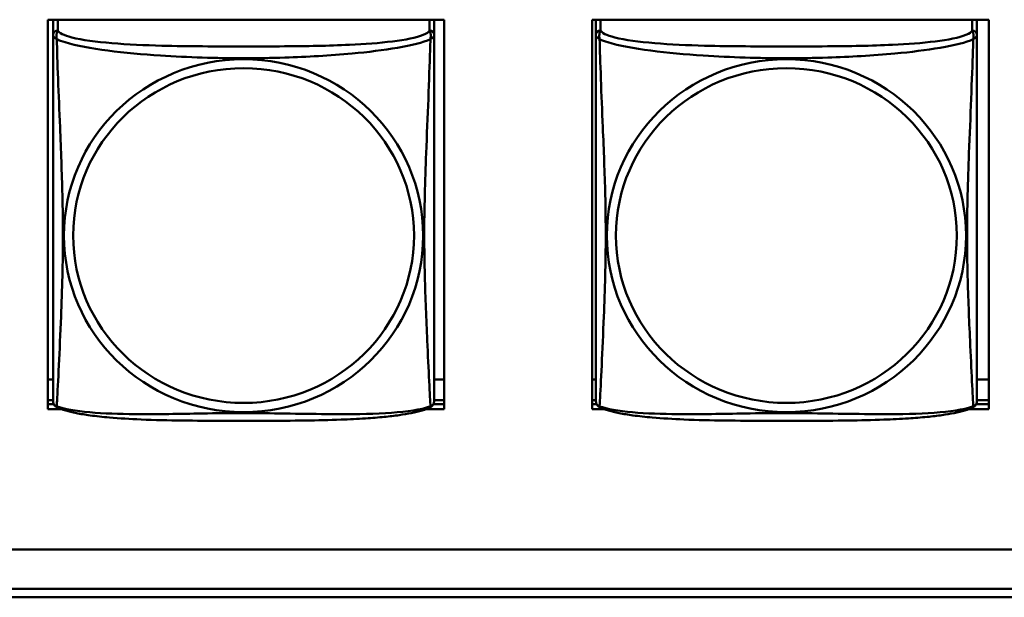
# Model space of a CAD drawing. Header units: inches. Extents: x 0.8 to 72.9, y -5.1 to 48.7.
# Tile 145 of 237: x 55.1 to 56.3, y 8.2 to 8.9. Entities that reach past the tile are written whole.
import ezdxf

# ---------------------------------------------------------------- set-up
doc = ezdxf.new("R2010")
doc.units = ezdxf.units.IN
doc.header["$MEASUREMENT"] = 0
doc.layers.add('Visible Edges(ROSSANSI)', color=7, linetype='Continuous', lineweight=50)
doc.layers.add('Visible Tangent Edges(ROSSANSI)', color=7, linetype='Continuous', lineweight=50)

msp = doc.modelspace()

# ---------------------------------------------------------------- linework, layer by layer
at = {"layer": 'Visible Edges(ROSSANSI)'}
for p, q in [((55.1471, 8.3997), (55.1471, 8.8823)), ((55.1471, 8.8823), (55.6386, 8.8823)), ((55.1536, 8.881), (55.1536, 8.8633)), ((55.6261, 8.8633), (55.6261, 8.881)), ((55.6386, 8.8823), (55.6386, 8.3997)), ((55.8221, 8.3997), (55.8221, 8.8823)), ((55.8221, 8.8823), (56.3136, 8.8823)), ((55.8266, 8.881), (55.8266, 8.8633)), ((56.2991, 8.8633), (56.2991, 8.881)), ((56.3136, 8.8823), (56.3136, 8.3997)), ((55.1536, 8.4363), (55.1471, 8.4363)), ((55.6386, 8.4363), (55.6261, 8.4363)), ((55.8266, 8.4363), (55.8221, 8.4363)), ((56.3136, 8.4363), (56.2991, 8.4363)), ((55.1536, 8.4106), (55.1471, 8.4106)), ((55.1471, 8.4058), (55.1545, 8.4058)), ((55.1635, 8.3997), (55.1471, 8.3997)), ((55.6386, 8.3997), (55.6162, 8.3997)), ((55.6252, 8.4058), (55.6386, 8.4058)), ((55.6386, 8.4106), (55.6261, 8.4106)), ((55.8266, 8.4106), (55.8221, 8.4106)), ((55.8221, 8.4058), (55.8275, 8.4058)), ((55.8365, 8.3997), (55.8221, 8.3997)), ((56.3136, 8.3997), (56.2892, 8.3997)), ((56.2982, 8.4058), (56.3136, 8.4058)), ((56.3136, 8.4106), (56.2991, 8.4106)), ((53.5756, 8.2257), (66.2455, 8.2257)), ((66.2833, 8.177), (53.6256, 8.177)), ((66.2833, 8.1664), (53.6256, 8.1664))]:
    msp.add_line(p, q, dxfattribs=at)
for centre, start, end in [((55.1674, 8.4104), 180, 189.1496), ((55.6123, 8.4104), 350.8504, 360), ((55.8404, 8.4104), 180, 189.1496), ((56.2853, 8.4104), 350.8504, 360)]:
    msp.add_arc(centre, 0.0138, start, end, dxfattribs=at)
for centre, major_axis, start_param, end_param in [((55.1595, 8.881), (-0.00591, 0), 6.061439, 6.283185), ((55.6202, 8.881), (0.00591, 0), 0, 0.221746), ((55.8325, 8.881), (-0.00591, 0), 6.061439, 6.283185), ((56.2932, 8.881), (0.00591, 0), 0, 0.221746)]:
    msp.add_ellipse(centre, major_axis=major_axis, ratio=0.981793, start_param=start_param, end_param=end_param, dxfattribs=at)
for points, knots in [([(55.1536, 8.8633), (55.1536, 8.8608), (55.1536, 8.8561), (55.1536, 8.85), (55.1536, 8.8388), (55.1536, 8.8224), (55.1536, 8.8045), (55.1536, 8.7867), (55.1536, 8.7675), (55.1536, 8.7483), (55.1536, 8.7212), (55.1536, 8.694), (55.1536, 8.6672), (55.1536, 8.6505), (55.1536, 8.6339), (55.1536, 8.6173), (55.1536, 8.584), (55.1536, 8.5508), (55.1536, 8.5186), (55.1536, 8.4785), (55.1536, 8.438), (55.1536, 8.4194), (55.1536, 8.4136), (55.1536, 8.4104), (55.1536, 8.4104)], [0.325731, 0.325731, 0.325731, 0.325731, 0.404774, 0.404774, 0.404774, 0.550532, 0.550532, 0.550532, 0.69629, 0.69629, 0.69629, 0.902598, 0.902598, 0.902598, 1.03154, 1.03154, 1.03154, 1.289425, 1.289425, 1.289425, 1.610774, 1.610774, 1.610774, 1.710218, 1.710218, 1.710218, 1.710218]), ([(55.6261, 8.4104), (55.6261, 8.4104), (55.6261, 8.4113), (55.6261, 8.4129), (55.6261, 8.4176), (55.6261, 8.4285), (55.6261, 8.4424), (55.6261, 8.4562), (55.6261, 8.4728), (55.6261, 8.4902), (55.6261, 8.5148), (55.6261, 8.5412), (55.6261, 8.5676), (55.6261, 8.5841), (55.6261, 8.6006), (55.6261, 8.6173), (55.6261, 8.6505), (55.6261, 8.6838), (55.6261, 8.7177), (55.6261, 8.7601), (55.6261, 8.8059), (55.6261, 8.8374), (55.6261, 8.8499), (55.6261, 8.8593), (55.6261, 8.8633)], [0.352862, 0.352862, 0.352862, 0.352862, 0.404774, 0.404774, 0.404774, 0.550532, 0.550532, 0.550532, 0.69629, 0.69629, 0.69629, 0.902598, 0.902598, 0.902598, 1.03154, 1.03154, 1.03154, 1.289425, 1.289425, 1.289425, 1.610774, 1.610774, 1.610774, 1.73735, 1.73735, 1.73735, 1.73735]), ([(55.8266, 8.8633), (55.8266, 8.8608), (55.8266, 8.8561), (55.8266, 8.85), (55.8266, 8.8388), (55.8266, 8.8224), (55.8266, 8.8045), (55.8266, 8.7867), (55.8266, 8.7675), (55.8266, 8.7483), (55.8266, 8.7212), (55.8266, 8.694), (55.8266, 8.6672), (55.8266, 8.6505), (55.8266, 8.6339), (55.8266, 8.6173), (55.8266, 8.584), (55.8266, 8.5508), (55.8266, 8.5186), (55.8266, 8.4785), (55.8266, 8.438), (55.8266, 8.4194), (55.8266, 8.4136), (55.8266, 8.4104), (55.8266, 8.4104)], [0.325731, 0.325731, 0.325731, 0.325731, 0.404774, 0.404774, 0.404774, 0.550532, 0.550532, 0.550532, 0.69629, 0.69629, 0.69629, 0.902598, 0.902598, 0.902598, 1.03154, 1.03154, 1.03154, 1.289425, 1.289425, 1.289425, 1.610774, 1.610774, 1.610774, 1.710218, 1.710218, 1.710218, 1.710218]), ([(56.2991, 8.4104), (56.2991, 8.4104), (56.2991, 8.4113), (56.2991, 8.4129), (56.2991, 8.4176), (56.2991, 8.4285), (56.2991, 8.4424), (56.2991, 8.4562), (56.2991, 8.4728), (56.2991, 8.4902), (56.2991, 8.5148), (56.2991, 8.5412), (56.2991, 8.5676), (56.2991, 8.5841), (56.2991, 8.6006), (56.2991, 8.6173), (56.2991, 8.6505), (56.2991, 8.6838), (56.2991, 8.7177), (56.2991, 8.7601), (56.2991, 8.8059), (56.2991, 8.8374), (56.2991, 8.8499), (56.2991, 8.8593), (56.2991, 8.8633)], [0.352862, 0.352862, 0.352862, 0.352862, 0.404774, 0.404774, 0.404774, 0.550532, 0.550532, 0.550532, 0.69629, 0.69629, 0.69629, 0.902598, 0.902598, 0.902598, 1.03154, 1.03154, 1.03154, 1.289425, 1.289425, 1.289425, 1.610774, 1.610774, 1.610774, 1.73735, 1.73735, 1.73735, 1.73735]), ([(55.1578, 8.4023), (55.1573, 8.4026), (55.1567, 8.4029), (55.1558, 8.4038), (55.1554, 8.4042), (55.1548, 8.4051), (55.1546, 8.4056), (55.1542, 8.4064), (55.1541, 8.4068), (55.1539, 8.4075), (55.1538, 8.4079), (55.1538, 8.4082)], [0.02273771, 0.02273771, 0.02273771, 0.02273771, 0.02954865, 0.02954865, 0.03635958, 0.03635958, 0.04317052, 0.04317052, 0.04998146, 0.04998146, 0.0567924, 0.0567924, 0.0567924, 0.0567924]), ([(55.6219, 8.4023), (55.6185, 8.4005), (55.615, 8.3992), (55.607, 8.3968), (55.6025, 8.3958), (55.593, 8.3939), (55.588, 8.393), (55.5769, 8.3914), (55.5707, 8.3907), (55.5568, 8.3893), (55.549, 8.3887), (55.5312, 8.3875), (55.521, 8.387), (55.4961, 8.3861), (55.4814, 8.3857), (55.4497, 8.3853), (55.4327, 8.3852), (55.3987, 8.3851), (55.3817, 8.3851), (55.3477, 8.3852), (55.3306, 8.3853), (55.2966, 8.3857), (55.2795, 8.3861), (55.2492, 8.3874), (55.2361, 8.3882), (55.2151, 8.39), (55.2071, 8.3909), (55.1935, 8.3927), (55.1878, 8.3937), (55.1777, 8.3956), (55.1733, 8.3967), (55.165, 8.3991), (55.1613, 8.4004), (55.1578, 8.4023)], [-1.678204, -1.678204, -1.678204, -1.678204, -1.629815, -1.629815, -1.580861, -1.580861, -1.532583, -1.532583, -1.479316, -1.479316, -1.416961, -1.416961, -1.337799, -1.337799, -1.226353, -1.226353, -1.09702, -1.09702, -0.967687, -0.967687, -0.838354, -0.838354, -0.709022, -0.709022, -0.60577, -0.60577, -0.53827, -0.53827, -0.483941, -0.483941, -0.435529, -0.435529, -0.384876, -0.384876, -0.384876, -0.384876]), ([(55.6219, 8.4023), (55.6224, 8.4026), (55.6229, 8.4029), (55.6238, 8.4038), (55.6242, 8.4042), (55.6248, 8.4051), (55.6251, 8.4056), (55.6254, 8.4064), (55.6256, 8.4068), (55.6258, 8.4075), (55.6258, 8.4079), (55.6259, 8.4082)], [0.02273771, 0.02273771, 0.02273771, 0.02273771, 0.02954865, 0.02954865, 0.03635958, 0.03635958, 0.04317052, 0.04317052, 0.04998146, 0.04998146, 0.0567924, 0.0567924, 0.0567924, 0.0567924]), ([(55.8308, 8.4023), (55.8303, 8.4026), (55.8297, 8.4029), (55.8288, 8.4038), (55.8284, 8.4042), (55.8278, 8.4051), (55.8276, 8.4056), (55.8272, 8.4064), (55.8271, 8.4068), (55.8269, 8.4075), (55.8268, 8.4079), (55.8268, 8.4082)], [0.02273771, 0.02273771, 0.02273771, 0.02273771, 0.02954865, 0.02954865, 0.03635958, 0.03635958, 0.04317052, 0.04317052, 0.04998146, 0.04998146, 0.0567924, 0.0567924, 0.0567924, 0.0567924]), ([(56.2949, 8.4023), (56.2915, 8.4005), (56.288, 8.3992), (56.28, 8.3968), (56.2755, 8.3958), (56.266, 8.3939), (56.261, 8.393), (56.2499, 8.3914), (56.2437, 8.3907), (56.2298, 8.3893), (56.222, 8.3887), (56.2042, 8.3875), (56.194, 8.387), (56.1691, 8.3861), (56.1544, 8.3857), (56.1227, 8.3853), (56.1057, 8.3852), (56.0717, 8.3851), (56.0547, 8.3851), (56.0207, 8.3852), (56.0036, 8.3853), (55.9696, 8.3857), (55.9525, 8.3861), (55.9222, 8.3874), (55.9091, 8.3882), (55.8881, 8.39), (55.8801, 8.3909), (55.8665, 8.3927), (55.8608, 8.3937), (55.8507, 8.3956), (55.8463, 8.3967), (55.838, 8.3991), (55.8343, 8.4004), (55.8308, 8.4023)], [-1.678204, -1.678204, -1.678204, -1.678204, -1.629815, -1.629815, -1.580861, -1.580861, -1.532583, -1.532583, -1.479316, -1.479316, -1.416961, -1.416961, -1.337799, -1.337799, -1.226353, -1.226353, -1.09702, -1.09702, -0.967687, -0.967687, -0.838354, -0.838354, -0.709022, -0.709022, -0.60577, -0.60577, -0.53827, -0.53827, -0.483941, -0.483941, -0.435529, -0.435529, -0.384876, -0.384876, -0.384876, -0.384876]), ([(56.2949, 8.4023), (56.2954, 8.4026), (56.2959, 8.4029), (56.2968, 8.4038), (56.2972, 8.4042), (56.2978, 8.4051), (56.2981, 8.4056), (56.2984, 8.4064), (56.2986, 8.4068), (56.2988, 8.4075), (56.2988, 8.4079), (56.2989, 8.4082)], [0.02273771, 0.02273771, 0.02273771, 0.02273771, 0.02954865, 0.02954865, 0.03635958, 0.03635958, 0.04317052, 0.04317052, 0.04998146, 0.04998146, 0.0567924, 0.0567924, 0.0567924, 0.0567924])]:
    msp.add_open_spline(points, degree=3, knots=knots, dxfattribs=at)
at = {"layer": 'Visible Tangent Edges(ROSSANSI)'}
for p, q in [((55.1595, 8.8691), (55.1595, 8.8823)), ((55.6202, 8.8823), (55.6202, 8.8691)), ((55.8325, 8.8691), (55.8325, 8.8823)), ((56.2932, 8.8823), (56.2932, 8.8691))]:
    msp.add_line(p, q, dxfattribs=at)
for centre, major_axis, start_param, end_param in [((55.1595, 8.8633), (-0.00591, 0), 4.712389, 6.283185), ((55.6202, 8.8633), (0.00591, 0), 0, 1.570796), ((55.8325, 8.8633), (-0.00591, 0), 4.712389, 6.283185), ((56.2932, 8.8633), (0.00591, 0), 0, 1.570796)]:
    msp.add_ellipse(centre, major_axis=major_axis, ratio=0.981793, start_param=start_param, end_param=end_param, dxfattribs=at)
for centre, major_axis in [((55.3898, 8.6146), (-0.2227, 0)), ((56.0628, 8.6146), (-0.2227, 0)), ((55.3898, 8.6148), (-0.2113, 0)), ((56.0628, 8.6148), (-0.2113, 0))]:
    msp.add_ellipse(centre, major_axis=major_axis, ratio=0.981793, dxfattribs=at)
for points, knots in [([(55.1536, 8.8633), (55.1536, 8.863), (55.1536, 8.8628), (55.1537, 8.8624), (55.1537, 8.8622), (55.1539, 8.8619), (55.1539, 8.8618), (55.1541, 8.8616), (55.1541, 8.8615), (55.1544, 8.8612), (55.1545, 8.861), (55.1551, 8.8605), (55.1556, 8.8601), (55.1568, 8.8591), (55.1574, 8.8586), (55.1582, 8.858)], [-0.0844808, -0.0844808, -0.0844808, -0.0844808, -0.06943799, -0.06943799, -0.05587828, -0.05587828, -0.04740346, -0.04740346, -0.04210669, -0.04210669, -0.03151317, -0.03151317, -0.01456352, -0.01456352, 0.00026741, 0.00026741, 0.00026741, 0.00026741]), ([(55.1582, 8.858), (55.1579, 8.8592), (55.1578, 8.8602), (55.1578, 8.8622), (55.1578, 8.8631), (55.158, 8.8644), (55.1581, 8.8649), (55.1582, 8.8655), (55.1583, 8.8657), (55.1585, 8.8662), (55.1586, 8.8665), (55.1588, 8.8672), (55.159, 8.8676), (55.1593, 8.8684), (55.1594, 8.8688), (55.1595, 8.8691)], [-0.00026741, -0.00026741, -0.00026741, -0.00026741, 0.01456352, 0.01456352, 0.03151317, 0.03151317, 0.04210669, 0.04210669, 0.04740346, 0.04740346, 0.05587828, 0.05587828, 0.06943799, 0.06943799, 0.0844808, 0.0844808, 0.0844808, 0.0844808]), ([(55.6202, 8.8691), (55.6196, 8.8672), (55.6168, 8.8652), (55.6124, 8.8634), (55.6043, 8.8601), (55.5904, 8.8574), (55.5743, 8.8554), (55.5581, 8.8534), (55.5399, 8.852), (55.5213, 8.8512), (55.495, 8.8499), (55.4677, 8.8495), (55.4406, 8.8493), (55.4237, 8.8492), (55.4068, 8.8492), (55.3898, 8.8492), (55.356, 8.8492), (55.3221, 8.8492), (55.2884, 8.8501), (55.2464, 8.8512), (55.2025, 8.8539), (55.1769, 8.8603), (55.1669, 8.8629), (55.1605, 8.866), (55.1595, 8.8691)], [0.325731, 0.325731, 0.325731, 0.325731, 0.404774, 0.404774, 0.404774, 0.550532, 0.550532, 0.550532, 0.69629, 0.69629, 0.69629, 0.902598, 0.902598, 0.902598, 1.03154, 1.03154, 1.03154, 1.289425, 1.289425, 1.289425, 1.610774, 1.610774, 1.610774, 1.73735, 1.73735, 1.73735, 1.73735]), ([(55.6202, 8.8691), (55.6202, 8.8688), (55.6204, 8.8684), (55.6207, 8.8676), (55.6208, 8.8672), (55.6211, 8.8665), (55.6212, 8.8662), (55.6214, 8.8657), (55.6214, 8.8655), (55.6216, 8.8649), (55.6217, 8.8644), (55.6219, 8.8631), (55.6219, 8.8622), (55.6218, 8.8602), (55.6217, 8.8592), (55.6215, 8.858)], [-0.0844808, -0.0844808, -0.0844808, -0.0844808, -0.06943799, -0.06943799, -0.05587828, -0.05587828, -0.04740346, -0.04740346, -0.04210669, -0.04210669, -0.03151317, -0.03151317, -0.01456352, -0.01456352, 0.00026741, 0.00026741, 0.00026741, 0.00026741]), ([(55.6215, 8.858), (55.6223, 8.8586), (55.6229, 8.8591), (55.6241, 8.8601), (55.6245, 8.8605), (55.6251, 8.861), (55.6253, 8.8612), (55.6255, 8.8615), (55.6256, 8.8616), (55.6257, 8.8618), (55.6258, 8.8619), (55.626, 8.8622), (55.626, 8.8624), (55.6261, 8.8628), (55.6261, 8.863), (55.6261, 8.8633)], [-0.00026741, -0.00026741, -0.00026741, -0.00026741, 0.01456352, 0.01456352, 0.03151317, 0.03151317, 0.04210669, 0.04210669, 0.04740346, 0.04740346, 0.05587828, 0.05587828, 0.06943799, 0.06943799, 0.0844808, 0.0844808, 0.0844808, 0.0844808]), ([(55.8266, 8.8633), (55.8266, 8.863), (55.8266, 8.8628), (55.8267, 8.8624), (55.8267, 8.8622), (55.8269, 8.8619), (55.8269, 8.8618), (55.8271, 8.8616), (55.8271, 8.8615), (55.8274, 8.8612), (55.8275, 8.861), (55.8281, 8.8605), (55.8286, 8.8601), (55.8298, 8.8591), (55.8304, 8.8586), (55.8312, 8.858)], [-0.0844808, -0.0844808, -0.0844808, -0.0844808, -0.06943799, -0.06943799, -0.05587828, -0.05587828, -0.04740346, -0.04740346, -0.04210669, -0.04210669, -0.03151317, -0.03151317, -0.01456352, -0.01456352, 0.00026741, 0.00026741, 0.00026741, 0.00026741]), ([(55.8312, 8.858), (55.8309, 8.8592), (55.8308, 8.8602), (55.8308, 8.8622), (55.8308, 8.8631), (55.831, 8.8644), (55.8311, 8.8649), (55.8312, 8.8655), (55.8313, 8.8657), (55.8315, 8.8662), (55.8316, 8.8665), (55.8318, 8.8672), (55.832, 8.8676), (55.8323, 8.8684), (55.8324, 8.8688), (55.8325, 8.8691)], [-0.00026741, -0.00026741, -0.00026741, -0.00026741, 0.01456352, 0.01456352, 0.03151317, 0.03151317, 0.04210669, 0.04210669, 0.04740346, 0.04740346, 0.05587828, 0.05587828, 0.06943799, 0.06943799, 0.0844808, 0.0844808, 0.0844808, 0.0844808]), ([(56.2932, 8.8691), (56.2926, 8.8672), (56.2898, 8.8652), (56.2854, 8.8634), (56.2773, 8.8601), (56.2634, 8.8574), (56.2473, 8.8554), (56.2311, 8.8534), (56.2129, 8.852), (56.1943, 8.8512), (56.168, 8.8499), (56.1407, 8.8495), (56.1136, 8.8493), (56.0967, 8.8492), (56.0798, 8.8492), (56.0628, 8.8492), (56.029, 8.8492), (55.9951, 8.8492), (55.9614, 8.8501), (55.9194, 8.8512), (55.8755, 8.8539), (55.8499, 8.8603), (55.8399, 8.8629), (55.8335, 8.866), (55.8325, 8.8691)], [0.325731, 0.325731, 0.325731, 0.325731, 0.404774, 0.404774, 0.404774, 0.550532, 0.550532, 0.550532, 0.69629, 0.69629, 0.69629, 0.902598, 0.902598, 0.902598, 1.03154, 1.03154, 1.03154, 1.289425, 1.289425, 1.289425, 1.610774, 1.610774, 1.610774, 1.73735, 1.73735, 1.73735, 1.73735]), ([(56.2932, 8.8691), (56.2932, 8.8688), (56.2934, 8.8684), (56.2937, 8.8676), (56.2938, 8.8672), (56.2941, 8.8665), (56.2942, 8.8662), (56.2944, 8.8657), (56.2944, 8.8655), (56.2946, 8.8649), (56.2947, 8.8644), (56.2949, 8.8631), (56.2949, 8.8622), (56.2948, 8.8602), (56.2947, 8.8592), (56.2945, 8.858)], [-0.0844808, -0.0844808, -0.0844808, -0.0844808, -0.06943799, -0.06943799, -0.05587828, -0.05587828, -0.04740346, -0.04740346, -0.04210669, -0.04210669, -0.03151317, -0.03151317, -0.01456352, -0.01456352, 0.00026741, 0.00026741, 0.00026741, 0.00026741]), ([(56.2945, 8.858), (56.2953, 8.8586), (56.2959, 8.8591), (56.2971, 8.8601), (56.2975, 8.8605), (56.2981, 8.861), (56.2983, 8.8612), (56.2985, 8.8615), (56.2986, 8.8616), (56.2987, 8.8618), (56.2988, 8.8619), (56.299, 8.8622), (56.299, 8.8624), (56.2991, 8.8628), (56.2991, 8.863), (56.2991, 8.8633)], [-0.00026741, -0.00026741, -0.00026741, -0.00026741, 0.01456352, 0.01456352, 0.03151317, 0.03151317, 0.04210669, 0.04210669, 0.04740346, 0.04740346, 0.05587828, 0.05587828, 0.06943799, 0.06943799, 0.0844808, 0.0844808, 0.0844808, 0.0844808]), ([(55.1582, 8.4031), (55.1583, 8.4047), (55.1584, 8.407), (55.1586, 8.4099), (55.1596, 8.4297), (55.1618, 8.4729), (55.1635, 8.5144), (55.1648, 8.5477), (55.1658, 8.5812), (55.1658, 8.6147), (55.1658, 8.6314), (55.1656, 8.6482), (55.1652, 8.6652), (55.1645, 8.6924), (55.1634, 8.7204), (55.1622, 8.749), (55.1614, 8.7692), (55.1605, 8.7897), (55.1598, 8.8089), (55.1591, 8.828), (55.1585, 8.8457), (55.1582, 8.858)], [-1.657319, -1.657319, -1.657319, -1.657319, -1.610774, -1.610774, -1.610774, -1.289425, -1.289425, -1.289425, -1.03154, -1.03154, -1.03154, -0.902598, -0.902598, -0.902598, -0.69629, -0.69629, -0.69629, -0.550532, -0.550532, -0.550532, -0.405761, -0.405761, -0.405761, -0.405761]), ([(55.1582, 8.858), (55.161, 8.8568), (55.1645, 8.8555), (55.1685, 8.8543), (55.1961, 8.8459), (55.2431, 8.8408), (55.2866, 8.8379), (55.3216, 8.8356), (55.3558, 8.8346), (55.3898, 8.8346), (55.4069, 8.8346), (55.4239, 8.8348), (55.4411, 8.8354), (55.4686, 8.8363), (55.4967, 8.8378), (55.5244, 8.8404), (55.5439, 8.8422), (55.5633, 8.8445), (55.5806, 8.8475), (55.5977, 8.8504), (55.6127, 8.854), (55.6215, 8.858)], [-1.657319, -1.657319, -1.657319, -1.657319, -1.610774, -1.610774, -1.610774, -1.289425, -1.289425, -1.289425, -1.03154, -1.03154, -1.03154, -0.902598, -0.902598, -0.902598, -0.69629, -0.69629, -0.69629, -0.550532, -0.550532, -0.550532, -0.405761, -0.405761, -0.405761, -0.405761]), ([(55.6215, 8.858), (55.6214, 8.8541), (55.6213, 8.8495), (55.6211, 8.8445), (55.62, 8.8101), (55.6179, 8.761), (55.6162, 8.717), (55.6148, 8.6817), (55.6138, 8.6481), (55.6138, 8.6147), (55.6138, 8.5979), (55.6141, 8.5812), (55.6145, 8.5645), (55.6152, 8.5377), (55.6163, 8.5106), (55.6175, 8.4848), (55.6183, 8.4666), (55.6192, 8.4491), (55.6199, 8.4344), (55.6206, 8.4197), (55.6212, 8.4081), (55.6215, 8.4031)], [-1.657319, -1.657319, -1.657319, -1.657319, -1.610774, -1.610774, -1.610774, -1.289425, -1.289425, -1.289425, -1.03154, -1.03154, -1.03154, -0.902598, -0.902598, -0.902598, -0.69629, -0.69629, -0.69629, -0.550532, -0.550532, -0.550532, -0.405761, -0.405761, -0.405761, -0.405761]), ([(55.8312, 8.4031), (55.8313, 8.4047), (55.8314, 8.407), (55.8316, 8.4099), (55.8326, 8.4297), (55.8348, 8.4729), (55.8365, 8.5144), (55.8378, 8.5477), (55.8388, 8.5812), (55.8388, 8.6147), (55.8388, 8.6314), (55.8386, 8.6482), (55.8382, 8.6652), (55.8375, 8.6924), (55.8364, 8.7204), (55.8352, 8.749), (55.8344, 8.7692), (55.8335, 8.7897), (55.8328, 8.8089), (55.8321, 8.828), (55.8315, 8.8457), (55.8312, 8.858)], [-1.657319, -1.657319, -1.657319, -1.657319, -1.610774, -1.610774, -1.610774, -1.289425, -1.289425, -1.289425, -1.03154, -1.03154, -1.03154, -0.902598, -0.902598, -0.902598, -0.69629, -0.69629, -0.69629, -0.550532, -0.550532, -0.550532, -0.405761, -0.405761, -0.405761, -0.405761]), ([(55.8312, 8.858), (55.834, 8.8568), (55.8375, 8.8555), (55.8415, 8.8543), (55.8691, 8.8459), (55.9161, 8.8408), (55.9596, 8.8379), (55.9946, 8.8356), (56.0288, 8.8346), (56.0628, 8.8346), (56.0799, 8.8346), (56.0969, 8.8348), (56.1141, 8.8354), (56.1416, 8.8363), (56.1697, 8.8378), (56.1974, 8.8404), (56.2169, 8.8422), (56.2363, 8.8445), (56.2536, 8.8475), (56.2707, 8.8504), (56.2857, 8.854), (56.2945, 8.858)], [-1.657319, -1.657319, -1.657319, -1.657319, -1.610774, -1.610774, -1.610774, -1.289425, -1.289425, -1.289425, -1.03154, -1.03154, -1.03154, -0.902598, -0.902598, -0.902598, -0.69629, -0.69629, -0.69629, -0.550532, -0.550532, -0.550532, -0.405761, -0.405761, -0.405761, -0.405761]), ([(56.2945, 8.858), (56.2944, 8.8541), (56.2943, 8.8495), (56.2941, 8.8445), (56.293, 8.8101), (56.2909, 8.761), (56.2892, 8.717), (56.2878, 8.6817), (56.2868, 8.6481), (56.2868, 8.6147), (56.2868, 8.5979), (56.2871, 8.5812), (56.2875, 8.5645), (56.2882, 8.5377), (56.2893, 8.5106), (56.2905, 8.4848), (56.2913, 8.4666), (56.2922, 8.4491), (56.2929, 8.4344), (56.2936, 8.4197), (56.2942, 8.4081), (56.2945, 8.4031)], [-1.657319, -1.657319, -1.657319, -1.657319, -1.610774, -1.610774, -1.610774, -1.289425, -1.289425, -1.289425, -1.03154, -1.03154, -1.03154, -0.902598, -0.902598, -0.902598, -0.69629, -0.69629, -0.69629, -0.550532, -0.550532, -0.550532, -0.405761, -0.405761, -0.405761, -0.405761]), ([(55.1582, 8.4031), (55.1574, 8.4033), (55.1568, 8.4036), (55.1556, 8.4044), (55.1551, 8.4049), (55.1545, 8.4058), (55.1544, 8.4062), (55.1541, 8.4067), (55.1541, 8.4069), (55.1539, 8.4074), (55.1539, 8.4078), (55.1538, 8.4081), (55.1538, 8.4081), (55.1538, 8.4082)], [-0.00026741, -0.00026741, -0.00026741, -0.00026741, 0.01456352, 0.01456352, 0.03151317, 0.03151317, 0.04210669, 0.04210669, 0.04740346, 0.04740346, 0.05587828, 0.05587828, 0.0567924, 0.0567924, 0.0567924, 0.0567924]), ([(55.1578, 8.4023), (55.1578, 8.4023), (55.1578, 8.4023), (55.1578, 8.4025), (55.1579, 8.4028), (55.1582, 8.4031)], [-0.02273771, -0.02273771, -0.02273771, -0.02273771, -0.01456352, -0.01456352, 0.00026741, 0.00026741, 0.00026741, 0.00026741]), ([(55.6215, 8.4031), (55.6187, 8.4021), (55.6152, 8.4011), (55.6112, 8.4002), (55.5836, 8.3939), (55.5365, 8.393), (55.493, 8.3935), (55.4581, 8.3938), (55.4239, 8.3947), (55.3898, 8.3947), (55.3728, 8.3947), (55.3558, 8.3946), (55.3386, 8.3943), (55.3111, 8.3938), (55.283, 8.3932), (55.2553, 8.3934), (55.2357, 8.3936), (55.2164, 8.3942), (55.1991, 8.3958), (55.1819, 8.3973), (55.167, 8.3998), (55.1582, 8.4031)], [-1.657319, -1.657319, -1.657319, -1.657319, -1.610774, -1.610774, -1.610774, -1.289425, -1.289425, -1.289425, -1.03154, -1.03154, -1.03154, -0.902598, -0.902598, -0.902598, -0.69629, -0.69629, -0.69629, -0.550532, -0.550532, -0.550532, -0.405761, -0.405761, -0.405761, -0.405761]), ([(55.6259, 8.4082), (55.6259, 8.4081), (55.6259, 8.4081), (55.6258, 8.4078), (55.6257, 8.4074), (55.6256, 8.4069), (55.6255, 8.4067), (55.6253, 8.4062), (55.6251, 8.4058), (55.6245, 8.4049), (55.6241, 8.4044), (55.6229, 8.4036), (55.6223, 8.4033), (55.6215, 8.4031)], [-0.0567924, -0.0567924, -0.0567924, -0.0567924, -0.05587828, -0.05587828, -0.04740346, -0.04740346, -0.04210669, -0.04210669, -0.03151317, -0.03151317, -0.01456352, -0.01456352, 0.00026741, 0.00026741, 0.00026741, 0.00026741]), ([(55.6215, 8.4031), (55.6217, 8.4028), (55.6218, 8.4025), (55.6219, 8.4023), (55.6219, 8.4023), (55.6219, 8.4023)], [-0.00026741, -0.00026741, -0.00026741, -0.00026741, 0.01456352, 0.01456352, 0.02273771, 0.02273771, 0.02273771, 0.02273771]), ([(55.8312, 8.4031), (55.8304, 8.4033), (55.8298, 8.4036), (55.8286, 8.4044), (55.8281, 8.4049), (55.8275, 8.4058), (55.8274, 8.4062), (55.8271, 8.4067), (55.8271, 8.4069), (55.8269, 8.4074), (55.8269, 8.4078), (55.8268, 8.4081), (55.8268, 8.4081), (55.8268, 8.4082)], [-0.00026741, -0.00026741, -0.00026741, -0.00026741, 0.01456352, 0.01456352, 0.03151317, 0.03151317, 0.04210669, 0.04210669, 0.04740346, 0.04740346, 0.05587828, 0.05587828, 0.0567924, 0.0567924, 0.0567924, 0.0567924]), ([(55.8308, 8.4023), (55.8308, 8.4023), (55.8308, 8.4023), (55.8308, 8.4025), (55.8309, 8.4028), (55.8312, 8.4031)], [-0.02273771, -0.02273771, -0.02273771, -0.02273771, -0.01456352, -0.01456352, 0.00026741, 0.00026741, 0.00026741, 0.00026741]), ([(56.2945, 8.4031), (56.2917, 8.4021), (56.2882, 8.4011), (56.2842, 8.4002), (56.2566, 8.3939), (56.2095, 8.393), (56.166, 8.3935), (56.1311, 8.3938), (56.0969, 8.3947), (56.0628, 8.3947), (56.0458, 8.3947), (56.0288, 8.3946), (56.0116, 8.3943), (55.9841, 8.3938), (55.956, 8.3932), (55.9283, 8.3934), (55.9087, 8.3936), (55.8894, 8.3942), (55.8721, 8.3958), (55.8549, 8.3973), (55.84, 8.3998), (55.8312, 8.4031)], [-1.657319, -1.657319, -1.657319, -1.657319, -1.610774, -1.610774, -1.610774, -1.289425, -1.289425, -1.289425, -1.03154, -1.03154, -1.03154, -0.902598, -0.902598, -0.902598, -0.69629, -0.69629, -0.69629, -0.550532, -0.550532, -0.550532, -0.405761, -0.405761, -0.405761, -0.405761]), ([(56.2989, 8.4082), (56.2989, 8.4081), (56.2989, 8.4081), (56.2988, 8.4078), (56.2987, 8.4074), (56.2986, 8.4069), (56.2985, 8.4067), (56.2983, 8.4062), (56.2981, 8.4058), (56.2975, 8.4049), (56.2971, 8.4044), (56.2959, 8.4036), (56.2953, 8.4033), (56.2945, 8.4031)], [-0.0567924, -0.0567924, -0.0567924, -0.0567924, -0.05587828, -0.05587828, -0.04740346, -0.04740346, -0.04210669, -0.04210669, -0.03151317, -0.03151317, -0.01456352, -0.01456352, 0.00026741, 0.00026741, 0.00026741, 0.00026741]), ([(56.2945, 8.4031), (56.2947, 8.4028), (56.2948, 8.4025), (56.2949, 8.4023), (56.2949, 8.4023), (56.2949, 8.4023)], [-0.00026741, -0.00026741, -0.00026741, -0.00026741, 0.01456352, 0.01456352, 0.02273771, 0.02273771, 0.02273771, 0.02273771])]:
    msp.add_open_spline(points, degree=3, knots=knots, dxfattribs=at)

doc.saveas('drawing.dxf')
